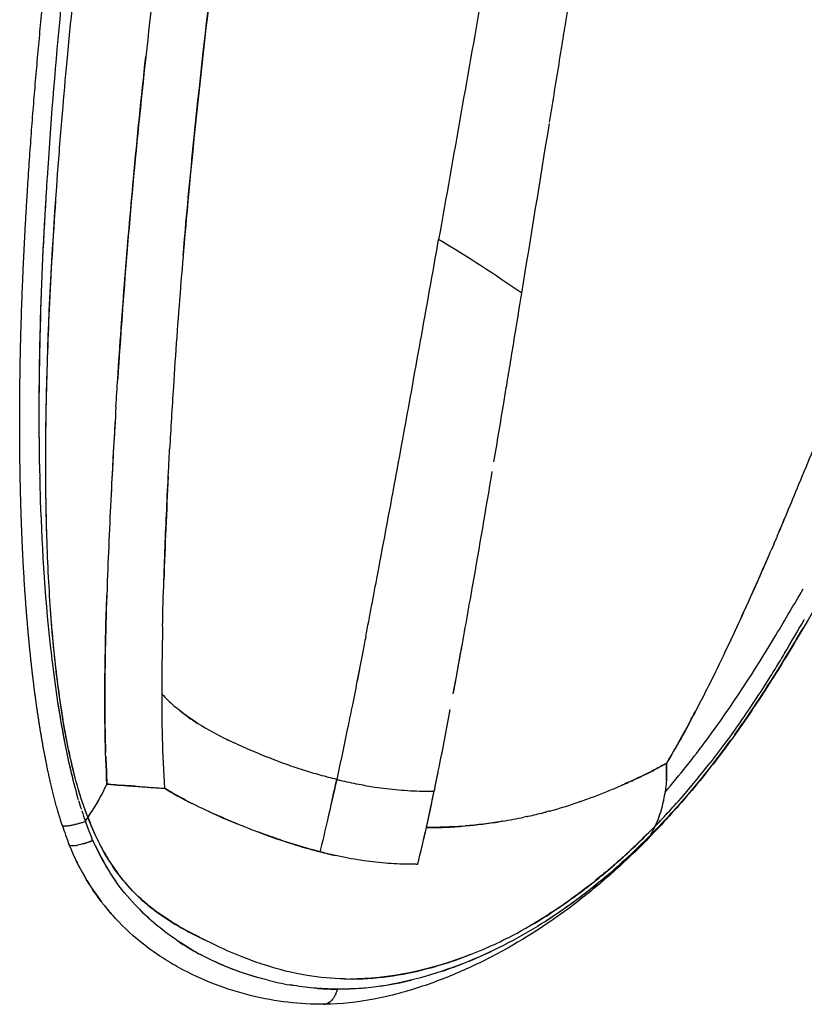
# Model space of a CAD drawing. Header units: millimetres. Extents: x 0 to 1905, y 0 to 2577.
# Tile 9 of 70: x 1184 to 1248, y 254 to 334. Entities that reach past the tile are written whole.
import ezdxf

# ---------------------------------------------------------------- set-up
doc = ezdxf.new("R2010")
doc.units = ezdxf.units.MM
doc.header["$MEASUREMENT"] = 0
doc.layers.add('Crea2D$visibili$linee', color=7, linetype='Continuous', true_color=0x000000)

msp = doc.modelspace()

# ---------------------------------------------------------------- linework, layer by layer
at = {"layer": 'Crea2D$visibili$linee'}
for p, q in [((1217.012, 268.226), (1217.655, 271.215)), ((1199.376, 269.484), (1199.372, 269.484))]:
    msp.add_line(p, q, dxfattribs=at)
for centre, radius, start, end in [((-8480.521, 1895.303), 9833.644, 350.7337124, 350.815511), ((-2979.556, 1061.412), 4263.198, 349.820637, 349.933499), ((-3512.48, 1085.283), 4800.001, 350.68201, 350.727505), ((-1346.108, 767.885), 2603.587, 349.585771, 349.825614), ((-2073.219, 849.085), 3341.488, 350.650078, 350.650809), ((-981.682, 668.357), 2235.09, 350.464734, 350.58921), ((1806.219, 264.624), 615.714, 176.566691, 177.11681), ((1388.03, 301.584), 202.638, 181.39711, 181.87643), ((1671.143, 272.667), 475.818, 177.08123, 178.1026), ((-493.509, 611.281), 1736.725, 349.300721, 349.580921), ((-741.337, 657.12), 1988.756, 349.573287, 349.574826), ((-205.546, 537.559), 1448.009, 350.077963, 350.449315), ((820.194, 472.482), 462.142, 337.05834, 337.35951), ((1048.812, 374.845), 213.547, 334.89809, 336.78829), ((-90.171, 535.064), 1326.249, 349.079278, 349.301179), ((1117.949, 359.783), 149.789, 328.92434, 330.13357), ((1089.645, 376.122), 182.47, 330.11018, 330.11833), ((376.166, 435.077), 857.338, 349.520789, 349.777034), ((1216.121, 306.655), 34.811, 243.81509, 244.37288), ((1493.567, 285.916), 302.954, 182.24085, 182.67359), ((1147.368, 292.997), 48.463, 333.35617, 334.04321), ((957.514, 327.959), 258.282, 347.14458, 347.52367), ((1218.487, 308.22), 37.114, 256.70783, 259.12575), ((1217.872, 305.057), 33.892, 259.13853, 261.4032), ((1194.826, 308.261), 57.115, 317.94207, 320.23355), ((1175.375, 278.899), 17.109, 330.69675, 333.49368), ((1189.812, 227.342), 44.404, 85.61842, 86.96051), ((1011.284, 313.797), 210.714, 347.50992, 348.34107), ((1215.258, 311.686), 43.736, 289.2239, 292.24496), ((1229.827, 283.011), 43.077, 196.95337, 197.96637), ((1216.999, 306.605), 38.365, 285.18259, 288.92065), ((1227.347, 272.333), 9.228, 345.47806, 350.71851), ((1225.317, 272.759), 11.301, 346.75614, 348.71759), ((1317.454, 311.644), 135.263, 198.11467, 198.49621), ((1222.387, 320.166), 55.663, 245.45123, 248.10355), ((1217.354, 305.358), 37.068, 282.42881, 284.43172), ((1153.913, 346.654), 113.219, 316.23536, 317.09805), ((1216.756, 308.033), 39.809, 279.36689, 281.90636), ((1187.331, 268.445), 0.0456, 173.92959, 202.42948), ((1213.177, 276.82), 27.215, 197.96165, 201.55619), ((1036.727, 308.928), 184.822, 346.32526, 347.27791), ((1075.916, 299.804), 144.586, 346.7536, 347.22279), ((1196.076, 306.835), 55.228, 312.05441, 315.8133), ((1186.303, 276.129), 9.604, 286.33344, 291.25903), ((1206.395, 274.35), 18.092, 203.35775, 215.56864), ((1234.162, 267.936), 1.103, 315.45163, 335.04119), ((1187.847, 270.174), 3.448, 278.8588, 281.71405), ((1224.419, 331.269), 66.979, 256.08954, 257.246), ((1205.833, 273.907), 19.31, 206.29322, 217.38826), ((1205.684, 273.824), 19.143, 218.64392, 222.1129), ((1207.8, 275.633), 20, 224.25496, 228.01007), ((1209.083, 277.415), 22.199, 236.16857, 241.35566), ((1207.981, 290.049), 34.574, 293.25844, 296.63396), ((1206.9, 290.618), 35.959, 288.49941, 295.36525), ((1210.255, 280.7), 25.684, 256.13523, 260.1334), ((1208.959, 283.521), 28.566, 278.60472, 283.87326), ((1210.018, 278.856), 23.823, 265.53394, 269.32586), ((1206.998, 255.72), 2.824, 345.92048, 345.96158)]:
    msp.add_arc(centre, radius, start, end, dxfattribs=at)
for points, knots in [([(1201.216, 381.224), (1200.513, 377.282), (1198.839, 367.41), (1196.72, 352.817), (1194.45, 334.762), (1192.821, 319.204), (1192.042, 308.282), (1191.819, 304.855)], [2.1562582, 2.1562582, 2.1562582, 2.1562582, 2.2500064, 2.3904871, 2.5000131, 2.6717482, 2.7500041, 2.7500041, 2.7500041, 2.7500041]), ([(1186.029, 292.216), (1185.966, 294.285), (1185.928, 297.401), (1185.965, 301.772), (1186.132, 309.494), (1186.603, 317.822), (1187.283, 326.307), (1187.84, 332.606), (1188.679, 340.854), (1189.678, 349.263), (1190.551, 356.009), (1190.989, 359.152), (1191.213, 360.705)], [0, 0, 0, 0, 6.210957, 9.345354, 13.114805, 29.381752, 34.362774, 38.650711, 48.351318, 59.235782, 64.052793, 68.757614, 68.757614, 68.757614, 68.757614]), ([(1228.394, 334.013), (1229.532, 341.047), (1230.671, 348.07), (1231.959, 355.667), (1232.058, 356.249), (1232.157, 356.831)], [0.3780448, 0.3780448, 0.3780448, 0.3780448, 0.5059544, 0.5059606, 0.516569, 0.516569, 0.516569, 0.516569]), ([(1189.038, 351.81), (1188.837, 350.221), (1188.643, 348.629), (1187.45, 338.526), (1186.607, 329.923), (1186.045, 321.204), (1186.041, 321.138), (1186.037, 321.072)], [3.203125, 3.203125, 3.203125, 3.203125, 3.25, 3.25, 3.5, 3.5, 3.5019044, 3.5019044, 3.5019044, 3.5019044]), ([(1197.159, 314.957), (1197.396, 317.747), (1198.182, 326.213), (1199.371, 336.706), (1200.351, 344.387), (1200.623, 346.458)], [10.2911904, 10.2911904, 10.2911904, 10.2911904, 10.359847, 10.4999847, 10.5518446, 10.5518446, 10.5518446, 10.5518446]), ([(1199.915, 340.931), (1199.73, 339.452), (1198.901, 332.646), (1197.866, 323.125), (1196.922, 312.341), (1196.412, 305.232), (1196.151, 300.816), (1196.058, 299.116)], [-0.5347629, -0.5347629, -0.5347629, -0.5347629, -0.5, -0.375, -0.3125, -0.25, -0.2109375, -0.2109375, -0.2109375, -0.2109375]), ([(1191.678, 302.617), (1191.724, 303.363), (1191.946, 306.848), (1192.391, 313.055), (1193.14, 321.831), (1193.752, 327.855), (1194.113, 331.164)], [0.2329791, 0.2329791, 0.2329791, 0.2329791, 0.25, 0.3125, 0.375, 0.4517071, 0.4517071, 0.4517071, 0.4517071]), ([(1274.645, 325.485), (1274.341, 325.235), (1273.69, 324.671), (1272.329, 323.367), (1270.556, 321.43), (1268.384, 318.741), (1266.946, 316.778), (1266.196, 315.718), (1265.845, 315.222), (1265.143, 314.209), (1263.705, 312.067), (1261.854, 309.176), (1259.529, 305.351), (1257.955, 302.645), (1257.127, 301.195), (1256.36, 299.852), (1255.593, 298.48), (1254.048, 295.693), (1253.269, 294.276), (1250.891, 289.972), (1249.257, 287.041), (1247.526, 284.103), (1246.656, 282.626), (1245.755, 281.149), (1243.86, 278.204), (1242.866, 276.739), (1241.814, 275.29), (1240.756, 273.832), (1239.631, 272.402), (1237.389, 269.759), (1236.278, 268.534), (1235.123, 267.342)], [0, 0, 0, 0, 1.181657, 2.582091, 5.652222, 9.054981, 12.949689, 12.949689, 12.949689, 14.772501, 16.648092, 20.688489, 25.068881, 30.078898, 30.078898, 30.078898, 37.977269, 37.977269, 45.89483, 45.89483, 61.78528, 61.78528, 61.78528, 69.759221, 69.759221, 77.76108, 77.76108, 77.76108, 85.800708, 85.800708, 93.018363, 93.018363, 93.018363, 93.018363]), ([(1185.94, 319.503), (1185.723, 315.839), (1185.391, 308.289), (1185.356, 300.692), (1185.449, 296.788)], [1.5151868, 1.5151868, 1.5151868, 1.5151868, 1.6205493, 1.7315808, 1.7315808, 1.7315808, 1.7315808]), ([(1189.374, 269.071), (1189.158, 269.678), (1188.74, 270.845), (1188.211, 272.794), (1187.736, 274.909), (1187.136, 278.247), (1186.558, 282.837), (1186.12, 288.853), (1185.921, 295.498), (1185.958, 302.798), (1186.233, 310.843), (1186.563, 316.448), (1186.766, 319.39)], [0, 0, 0, 0, 1.935057, 3.715054, 6.054225, 8.437491, 13.886801, 19.928487, 26.526614, 33.828418, 41.826227, 50.672844, 50.672844, 50.672844, 50.672844]), ([(1245.646, 292.02), (1245.762, 292.293), (1246.022, 292.907), (1246.616, 294.321), (1247.478, 296.395), (1249.165, 300.487), (1251.1, 305.23), (1252.677, 309.028), (1253.283, 310.469)], [0, 0, 0, 0, 0.89059, 2.000698, 4.599628, 7.628922, 15.278876, 19.967685, 19.967685, 19.967685, 19.967685]), ([(1191.677, 302.617), (1191.539, 300.378), (1191.268, 295.637), (1191, 289.331), (1190.818, 284.056), (1190.755, 279.746), (1190.761, 276.627), (1190.821, 274.728), (1190.834, 274.371)], [2.7670286, 2.7670286, 2.7670286, 2.7670286, 2.8181023, 2.874995, 2.9101059, 2.9375209, 2.9723874, 2.980478, 2.980478, 2.980478, 2.980478]), ([(1195.481, 284.663), (1195.508, 285.916), (1195.573, 288.204), (1195.737, 292.538), (1195.898, 296.103), (1196.031, 298.631), (1196.057, 299.116)], [10.04458, 10.04458, 10.04458, 10.04458, 10.0750027, 10.1001326, 10.1499987, 10.1618182, 10.1618182, 10.1618182, 10.1618182]), ([(1190.943, 271.785), (1190.869, 273.162), (1190.774, 275.924), (1190.759, 280.077), (1190.826, 283.837), (1190.897, 286.212), (1190.93, 287.205)], [0, 0, 0, 0, 0.03125, 0.0625, 0.09375, 0.1162417, 0.1162417, 0.1162417, 0.1162417]), ([(1219.205, 279.146), (1219.375, 280.061), (1219.868, 282.755), (1220.348, 285.445), (1220.66, 287.221)], [0.04739833, 0.04739833, 0.04739833, 0.04739833, 0.06382185, 0.09578167, 0.09578167, 0.09578167, 0.09578167]), ([(1236.499, 271.127), (1237.691, 272.523), (1238.823, 273.954), (1241.958, 278.2), (1243.807, 281.066), (1246.293, 285.202), (1247.031, 286.461), (1247.753, 287.716)], [0.0600747, 0.0600747, 0.0600747, 0.0600747, 0.125, 0.125, 0.25, 0.25, 0.3046875, 0.3046875, 0.3046875, 0.3046875]), ([(1188.525, 271.654), (1188.288, 272.493), (1187.901, 274.069), (1187.405, 276.617), (1187.028, 279.076), (1186.648, 282.202), (1186.445, 284.5), (1186.336, 286.038), (1186.326, 286.169)], [4.0259382, 4.0259382, 4.0259382, 4.0259382, 4.0508095, 4.072132, 4.0997584, 4.1214766, 4.1615667, 4.1653117, 4.1653117, 4.1653117, 4.1653117]), ([(1195.482, 284.662), (1195.475, 284.364), (1195.441, 282.697), (1195.403, 279.657), (1195.427, 275.54), (1195.539, 272.802), (1195.64, 271.438)], [-0.1005703, -0.1005703, -0.1005703, -0.1005703, -0.09375, -0.0625, -0.03125, 0, 0, 0, 0]), ([(1212.06, 283.805), (1211.98, 283.393), (1211.623, 281.544), (1211.261, 279.693), (1210.971, 278.254)], [2.93232238, 2.93232238, 2.93232238, 2.93232238, 2.93951581, 2.96460541, 2.96460541, 2.96460541, 2.96460541]), ([(1247.735, 284.524), (1247.177, 283.571), (1245.427, 280.643), (1243.522, 277.736), (1242.144, 275.806)], [1.7498246, 1.7498246, 1.7498246, 1.7498246, 1.7905285, 1.8747908, 1.8747908, 1.8747908, 1.8747908]), ([(1241.381, 282.546), (1240.962, 281.674), (1240.555, 280.843), (1239.454, 278.638), (1238.81, 277.396), (1237.647, 275.245), (1237.124, 274.319), (1236.603, 273.485)], [3.8405372, 3.8405372, 3.8405372, 3.8405372, 3.875, 3.875, 3.9375, 3.9375, 4, 4, 4, 4]), ([(1246.241, 282.466), (1246.215, 282.422), (1245.96, 282), (1245.467, 281.194), (1244.405, 279.5), (1243.094, 277.508), (1241.556, 275.333), (1240.62, 274.094), (1240.174, 273.521)], [4.7944118, 4.7944118, 4.7944118, 4.7944118, 4.7962613, 4.812061, 4.8281622, 4.8672737, 4.8960371, 4.9211829, 4.9211829, 4.9211829, 4.9211829]), ([(1186.468, 281.755), (1186.733, 279.564), (1187.061, 277.372), (1187.692, 274.143), (1187.924, 273.077), (1188.193, 272.02)], [3.87610387, 3.87610387, 3.87610387, 3.87610387, 3.93750009, 3.93750009, 3.96802069, 3.96802069, 3.96802069, 3.96802069]), ([(1195.414, 279.143), (1195.458, 279.097), (1195.817, 278.723), (1196.187, 278.367), (1196.524, 278.075)], [2, 2, 2, 2, 2.01116027, 2.09022843, 2.09022843, 2.09022843, 2.09022843]), ([(1186.915, 278.479), (1187.064, 277.501), (1187.375, 275.654), (1187.919, 273.057), (1188.342, 271.388), (1188.581, 270.586), (1188.598, 270.53)], [1.90520824, 1.90520824, 1.90520824, 1.90520824, 1.93320723, 1.95819799, 1.98038255, 1.98204098, 1.98204098, 1.98204098, 1.98204098]), ([(1210.971, 278.254), (1210.854, 277.67), (1210.442, 275.64), (1210.007, 273.608), (1209.697, 272.16)], [8.96460164, 8.96460164, 8.96460164, 8.96460164, 8.97478364, 9, 9, 9, 9]), ([(1236.798, 273.802), (1236.845, 273.878), (1237.061, 274.232), (1237.468, 274.93), (1238.163, 276.178), (1238.811, 277.402), (1239.264, 278.282), (1239.394, 278.535)], [1.00341138, 1.00341138, 1.00341138, 1.00341138, 1.00584549, 1.01481996, 1.02561709, 1.04518556, 1.05307855, 1.05307855, 1.05307855, 1.05307855]), ([(1198.356, 276.741), (1198.123, 276.887), (1197.496, 277.297), (1196.89, 277.757), (1196.525, 278.076)], [9.773786, 9.773786, 9.773786, 9.773786, 9.8238419, 9.909787, 9.909787, 9.909787, 9.909787]), ([(1196.916, 277.751), (1197.288, 277.456), (1198.437, 276.646), (1199.901, 275.835), (1200.978, 275.31), (1201.24, 275.186)], [2.1204325, 2.1204325, 2.1204325, 2.1204325, 2.2052208, 2.3736684, 2.4276695, 2.4276695, 2.4276695, 2.4276695]), ([(1217.65, 271.215), (1217.756, 271.72), (1217.891, 272.37), (1218.343, 274.587), (1218.672, 276.299), (1218.966, 277.863)], [0, 0, 0, 0, 0.00903642, 0.0116558, 0.03972781, 0.03972781, 0.03972781, 0.03972781]), ([(1209.697, 272.16), (1209.248, 272.275), (1208.347, 272.504), (1206.984, 272.913), (1205.167, 273.521), (1203.246, 274.279), (1201.793, 274.923), (1201.24, 275.185)], [9, 9, 9, 9, 9.0915893, 9.1836781, 9.2755825, 9.4585568, 9.5724201, 9.5724201, 9.5724201, 9.5724201]), ([(1241.823, 275.36), (1240.479, 273.504), (1238.963, 271.577), (1237.315, 269.758), (1237.225, 269.659)], [1.88129277, 1.88129277, 1.88129277, 1.88129277, 1.96257599, 1.96725399, 1.96725399, 1.96725399, 1.96725399]), ([(1231.814, 271.205), (1232.146, 271.34), (1232.863, 271.641), (1233.907, 272.106), (1234.917, 272.583), (1235.809, 273.034), (1236.346, 273.339), (1236.603, 273.485)], [5.7181157, 5.7181157, 5.7181157, 5.7181157, 5.7731806, 5.8382342, 5.8970971, 5.9507047, 6, 6, 6, 6]), ([(1236.603, 273.485), (1236.14, 273.231), (1235.138, 272.681), (1233.874, 272.092), (1233.098, 271.749), (1232.921, 271.672)], [4, 4, 4, 4, 4.0876807, 4.1898085, 4.2199, 4.2199, 4.2199, 4.2199]), ([(1236.603, 273.485), (1236.613, 273.017), (1236.628, 272.32), (1236.551, 271.5), (1236.502, 271.143), (1236.481, 271.007)], [6, 6, 6, 6, 6.2551272, 6.3802828, 6.4579847, 6.4579847, 6.4579847, 6.4579847]), ([(1236.598, 272.089), (1236.612, 272.318), (1236.629, 272.781), (1236.612, 273.249), (1236.603, 273.485)], [0.7449074, 0.7449074, 0.7449074, 0.7449074, 0.8714484, 1, 1, 1, 1]), ([(1191.863, 271.699), (1191.762, 271.705), (1191.456, 271.725), (1191.149, 271.767), (1190.943, 271.785)], [-0.1874782, -0.1874782, -0.1874782, -0.1874782, -0.125, 0, 0, 0, 0]), ([(1190.943, 271.785), (1191.354, 271.748), (1192.176, 271.676), (1193.354, 271.609), (1194.508, 271.515), (1195.263, 271.463), (1195.64, 271.438)], [0, 0, 0, 0, 0.2498816, 0.4999028, 0.7499172, 0.9999651, 0.9999651, 0.9999651, 0.9999651]), ([(1209.696, 272.161), (1209.447, 271.05), (1209.007, 269.08), (1208.526, 267.112), (1208.316, 266.253)], [3, 3, 3, 3, 3.564458, 4, 4, 4, 4]), ([(1189.374, 269.071), (1189.261, 269.376), (1189.004, 270.07), (1188.762, 270.839), (1188.626, 271.301), (1188.608, 271.363)], [4, 4, 4, 4, 4.00933801, 4.02121463, 4.02306431, 4.02306431, 4.02306431, 4.02306431]), ([(1202.347, 268.233), (1202.196, 268.292), (1201.339, 268.632), (1199.782, 269.286), (1197.686, 270.261), (1196.323, 271.045), (1195.64, 271.437)], [0.4655967, 0.4655967, 0.4655967, 0.4655967, 0.5010712, 0.6667743, 0.8331014, 0.999891, 0.999891, 0.999891, 0.999891]), ([(1195.641, 271.438), (1195.658, 271.427), (1196.086, 271.166), (1196.828, 270.742), (1197.561, 270.359), (1197.876, 270.2)], [1.0000007, 1.0000007, 1.0000007, 1.0000007, 1.0043587, 1.1057227, 1.1816598, 1.1816598, 1.1816598, 1.1816598]), ([(1212.806, 271.545), (1213.122, 271.498), (1214.104, 271.364), (1215.729, 271.223), (1217.017, 271.202), (1217.651, 271.215)], [-0.6178884, -0.6178884, -0.6178884, -0.6178884, -0.5, -0.25, 0, 0, 0, 0]), ([(1189.374, 269.071), (1189.575, 269.363), (1189.9, 269.836), (1190.189, 270.334), (1190.295, 270.526)], [8, 8, 8, 8, 8.3406626, 8.5496756, 8.5496756, 8.5496756, 8.5496756]), ([(1235.678, 268.341), (1235.791, 268.59), (1236.019, 269.089), (1236.192, 269.669), (1236.272, 269.984), (1236.281, 270.018)], [0, 0, 0, 0, 0.1641209, 0.3300548, 0.3507645, 0.3507645, 0.3507645, 0.3507645]), ([(1210.342, 255.874), (1209.318, 255.893), (1207.098, 256.104), (1204.36, 256.792), (1201.936, 257.664), (1200.221, 258.408), (1198.719, 259.149), (1197.391, 259.838), (1196.065, 260.601), (1194.78, 261.497), (1193.413, 262.633), (1191.947, 264.216), (1190.488, 266.473), (1189.718, 268.171), (1189.374, 269.071)], [0, 0, 0, 0, 3.074658, 6.66824, 8.445581, 10.802551, 12.272616, 13.468004, 15.291169, 16.858689, 18.163705, 20.617435, 23.308075, 26.198122, 26.198122, 26.198122, 26.198122]), ([(1217.012, 268.226), (1217.505, 268.233), (1218.578, 268.249), (1220.578, 268.385), (1222.054, 268.567), (1222.963, 268.711)], [5.0000109, 5.0000109, 5.0000109, 5.0000109, 5.0644146, 5.1401832, 5.2682575, 5.2682575, 5.2682575, 5.2682575]), ([(1223.236, 268.754), (1223.198, 268.748), (1222.202, 268.583), (1221.186, 268.449), (1220.182, 268.368)], [4.7189342, 4.7189342, 4.7189342, 4.7189342, 4.7242174, 4.8598372, 4.8598372, 4.8598372, 4.8598372]), ([(1202.347, 268.233), (1203.969, 267.595), (1205.931, 266.899), (1207.868, 266.375), (1208.193, 266.288)], [1.5344888, 1.5344888, 1.5344888, 1.5344888, 1.9139933, 1.9906056, 1.9906056, 1.9906056, 1.9906056]), ([(1208.316, 266.253), (1207.6, 266.453), (1206.173, 266.849), (1204.466, 267.434), (1203.486, 267.797), (1203.22, 267.897)], [0, 0, 0, 0, 0.1682803, 0.3352587, 0.3974384, 0.3974384, 0.3974384, 0.3974384]), ([(1223.48, 259.143), (1223.545, 259.176), (1224.601, 259.709), (1226.829, 260.976), (1229.904, 263.127), (1232.941, 265.633), (1234.762, 267.435), (1235.678, 268.341)], [6.6833854, 6.6833854, 6.6833854, 6.6833854, 6.6878043, 6.7555861, 6.8407126, 6.9199001, 7, 7, 7, 7]), ([(1189.786, 267.177), (1189.565, 267.092), (1189.326, 267.008), (1188.9, 266.88), (1188.712, 266.831), (1188.547, 266.797)], [3, 3, 3, 3, 3.25, 3.25, 3.4555817, 3.4555817, 3.4555817, 3.4555817]), ([(1193.475, 261.676), (1192.861, 262.308), (1191.421, 263.962), (1190.393, 265.984), (1189.786, 267.177)], [3.7491156, 3.7491156, 3.7491156, 3.7491156, 3.851986, 4, 4, 4, 4]), ([(1190.076, 267.43), (1190.299, 266.952), (1190.78, 266.038), (1191.595, 264.773), (1192.488, 263.626), (1193.464, 262.599), (1194.575, 261.638), (1195.813, 260.758), (1197.274, 259.887), (1198.322, 259.349), (1198.905, 259.06)], [0, 0, 0, 0, 1.581689, 3.095055, 4.511041, 5.93704, 7.341528, 8.911646, 10.489376, 12.442806, 12.442806, 12.442806, 12.442806]), ([(1234.948, 267.162), (1234.149, 266.355), (1233.329, 265.569), (1231.594, 264.005), (1230.678, 263.23), (1227.837, 260.995), (1225.819, 259.623), (1223.655, 258.402), (1223.115, 258.097), (1222.566, 257.802), (1221.447, 257.231), (1220.878, 256.957), (1219.131, 256.166), (1217.928, 255.69), (1216.681, 255.275), (1216.051, 255.065), (1215.409, 254.87), (1214.095, 254.517), (1213.422, 254.36), (1211.416, 253.979), (1210.058, 253.827), (1208.655, 253.812)], [0.244628, 0.244628, 0.244628, 0.244628, 5.158728, 5.158728, 10.328744, 10.328744, 20.660258, 20.660258, 20.660258, 23.235064, 23.235064, 25.81271, 25.81271, 31.003499, 31.003499, 31.003499, 33.630413, 33.630413, 36.287502, 36.287502, 41.399743, 41.399743, 41.399743, 41.399743]), ([(1235.232, 267.542), (1235.209, 267.518), (1235.186, 267.494), (1235.162, 267.471), (1234.424, 266.748), (1233.569, 265.911), (1232.684, 265.113), (1232.563, 265.005)], [1.4999297, 1.4999297, 1.4999297, 1.4999297, 2, 2, 2, 2.11087, 2.1283697, 2.1283697, 2.1283697, 2.1283697]), ([(1208.636, 253.814), (1206.708, 253.795), (1204.729, 254.017), (1202.726, 254.508), (1201.723, 254.754), (1200.714, 255.07), (1198.74, 255.829), (1197.764, 256.278), (1196.828, 256.793), (1196.592, 256.923), (1196.123, 257.191), (1195.174, 257.783), (1193.594, 258.904), (1192.361, 260.031), (1191.624, 260.829), (1191.428, 261.041), (1191.032, 261.491), (1190.29, 262.418), (1189.106, 264.13), (1188.304, 265.715), (1187.869, 266.813)], [0.000001, 0.000001, 0.000001, 0.000001, 7.034169, 7.034169, 7.034169, 10.570895, 10.570895, 14.119491, 14.119491, 14.119491, 14.927901, 15.737793, 17.476687, 20.733978, 20.733978, 20.733978, 21.599777, 22.530641, 24.295237, 27.837818, 27.837818, 27.837818, 27.837818]), ([(1188.378, 266.767), (1188.22, 266.743), (1188.095, 266.737), (1187.932, 266.758), (1187.887, 266.781), (1187.87, 266.813)], [3.5296156, 3.5296156, 3.5296156, 3.5296156, 3.75, 3.75, 3.9480132, 3.9480132, 3.9480132, 3.9480132]), ([(1216.191, 265.233), (1215.593, 265.23), (1214.344, 265.261), (1212.406, 265.435), (1210.381, 265.764), (1209.008, 266.077), (1208.317, 266.255)], [0.0156415, 0.0156415, 0.0156415, 0.0156415, 0.25, 0.5, 0.75, 0.9997888, 0.9997888, 0.9997888, 0.9997888]), ([(1233.067, 265.826), (1232.77, 265.558), (1232.181, 265.039), (1230.95, 264.003), (1228.788, 262.315), (1226.821, 261.007), (1225.495, 260.234)], [0, 0, 0, 0, 1.202672, 2.352775, 4.825662, 9.429993, 9.429993, 9.429993, 9.429993]), ([(1231.457, 264.051), (1230.96, 263.635), (1229.41, 262.395), (1227.783, 261.243), (1226.646, 260.521)], [2.1808689, 2.1808689, 2.1808689, 2.1808689, 2.2508678, 2.39511, 2.39511, 2.39511, 2.39511]), ([(1198.273, 258.025), (1197.435, 258.488), (1196.02, 259.408), (1194.532, 260.635), (1193.843, 261.304), (1193.695, 261.453)], [3.5071931, 3.5071931, 3.5071931, 3.5071931, 3.6239593, 3.7123213, 3.7369075, 3.7369075, 3.7369075, 3.7369075]), ([(1224.17, 259.069), (1224.142, 259.054), (1222.045, 257.927), (1219.796, 256.958), (1217.428, 256.236)], [2.4969644, 2.4969644, 2.4969644, 2.4969644, 2.5003022, 2.7483394, 2.7483394, 2.7483394, 2.7483394]), ([(1210.342, 255.875), (1210.406, 255.874), (1212.77, 255.833), (1216.681, 256.434), (1220.179, 257.658), (1221.634, 258.284)], [6.4176591, 6.4176591, 6.4176591, 6.4176591, 6.4211339, 6.5464001, 6.6421411, 6.6421411, 6.6421411, 6.6421411]), ([(1204.101, 255.764), (1202.938, 256.054), (1201.012, 256.685), (1199.151, 257.55), (1198.441, 257.933)], [3.2494955, 3.2494955, 3.2494955, 3.2494955, 3.4009429, 3.4994087, 3.4994087, 3.4994087, 3.4994087]), ([(1208.163, 255.105), (1208.125, 255.108), (1207.468, 255.156), (1206.697, 255.253), (1205.958, 255.377), (1205.854, 255.395)], [3.0711525, 3.0711525, 3.0711525, 3.0711525, 3.0761506, 3.1595253, 3.1731546, 3.1731546, 3.1731546, 3.1731546]), ([(1209.736, 255.033), (1209.714, 254.945), (1209.662, 254.772), (1209.528, 254.457), (1209.346, 254.178), (1209.119, 253.975), (1208.89, 253.843), (1208.704, 253.805), (1208.583, 253.813)], [0, 0, 0, 0, 0.271483, 0.542263, 1.025335, 1.260422, 1.451374, 1.814383, 1.814383, 1.814383, 1.814383]), ([(1212.006, 255.128), (1211.923, 255.12), (1211.177, 255.059), (1210.414, 255.045), (1209.736, 255.033)], [2.92898778, 2.92898778, 2.92898778, 2.92898778, 2.93687788, 3, 3, 3, 3])]:
    msp.add_open_spline(points, degree=3, knots=knots, dxfattribs=at)
for points, weights, knots in [([(1187.286, 268.434), (1187.215, 268.652), (1187.075, 269.096), (1186.807, 270.006), (1186.344, 271.764), (1186.022, 273.314), (1185.819, 274.394), (1185.402, 276.612), (1185.084, 278.851), (1184.829, 281.096), (1184.574, 283.329), (1184.38, 285.56), (1184.087, 290.018), (1183.988, 292.229), (1183.921, 294.445), (1183.855, 296.65), (1183.822, 298.852), (1183.816, 303.25), (1183.842, 305.442), (1183.999, 312.012), (1184.206, 316.373), (1184.485, 320.72), (1185.042, 329.418), (1185.888, 338.063), (1186.904, 346.615), (1187.913, 355.125), (1189.119, 363.61), (1190.521, 372.064)], [1, 1, 1, 1, 1, 1, 1, 1, 1, 1, 1, 1, 1, 1, 1, 1, 1, 1, 1, 1, 1, 1, 1, 1, 1, 0.999820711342, 0.999820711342, 1], [0, 0, 0, 0, 0.686614, 1.396938, 2.844145, 6.141671, 6.141671, 6.141671, 12.922909, 12.922909, 12.922909, 19.659581, 19.659581, 26.330605, 26.330605, 26.330605, 32.976597, 32.976597, 39.608973, 39.608973, 52.872396, 52.872396, 52.872396, 79.443901, 79.443901, 79.443901, 105.15126, 105.15126, 105.15126, 105.15126]), ([(1187.297, 268.415), (1187.345, 268.36), (1187.533, 268.354), (1188.179, 268.45), (1188.676, 268.574), (1189.178, 268.733), (1189.341, 268.271), (1189.518, 267.814), (1189.707, 267.363)], [1, 1, 1, 1, 1, 1, 0.999730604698, 0.999730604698, 1], [0.078657, 0.078657, 0.078657, 0.078657, 0.5, 0.5, 1, 1, 1, 2.468449, 2.468449, 2.468449, 2.468449]), ([(1235.232, 267.542), (1235.256, 267.565), (1235.279, 267.589), (1235.302, 267.613), (1235.236, 267.47), (1235.141, 267.346), (1235.021, 267.244)], [1, 1, 1, 1, 0.98454652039, 0.98454652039, 1], [0.4983971, 0.4983971, 0.4983971, 0.4983971, 1, 1, 1, 1.4672148, 1.4672148, 1.4672148, 1.4672148])]:
    msp.add_rational_spline(points, weights, degree=3, knots=knots, dxfattribs=at)
for points in [[(1221.634, 336.748), (1220.431, 329.926), (1219.229, 323.092), (1218.013, 316.243)], [(1228.092, 332.145), (1228.192, 332.768), (1228.293, 333.39), (1228.394, 334.013)], [(1227.275, 327.1), (1227.548, 328.782), (1227.82, 330.464), (1228.092, 332.145)], [(1227.067, 325.814), (1227.136, 326.236), (1227.204, 326.659), (1227.272, 327.081)], [(1186.037, 321.072), (1186.024, 320.867), (1186.011, 320.663), (1185.998, 320.458)], [(1185.998, 320.458), (1185.524, 312.845), (1185.27, 305.202), (1185.432, 297.49)], [(1224.801, 311.858), (1222.672, 313.333), (1220.414, 314.793), (1218.012, 316.242)], [(1185.56, 311.489), (1185.558, 311.49), (1185.556, 311.49), (1185.554, 311.491)], [(1223.883, 306.257), (1223.984, 306.871), (1224.084, 307.484), (1224.185, 308.097)], [(1223.565, 304.333), (1223.669, 304.96), (1223.772, 305.588), (1223.876, 306.215)], [(1223.327, 302.893), (1223.407, 303.373), (1223.486, 303.853), (1223.565, 304.333)], [(1185.448, 296.787), (1185.449, 296.739), (1185.45, 296.691), (1185.451, 296.643)], [(1185.501, 294.949), (1185.639, 290.758), (1185.907, 286.545), (1186.404, 282.291)], [(1245.645, 292.02), (1245.587, 291.883), (1245.529, 291.746), (1245.471, 291.61)], [(1245.396, 291.434), (1245.317, 291.25), (1245.239, 291.067), (1245.161, 290.885)], [(1245.396, 291.433), (1245.421, 291.492), (1245.446, 291.551), (1245.471, 291.61)], [(1241.381, 282.546), (1242.718, 285.333), (1243.969, 288.117), (1245.161, 290.885)], [(1220.66, 287.222), (1220.702, 287.462), (1220.745, 287.703), (1220.787, 287.943)], [(1220.787, 287.943), (1220.793, 287.981), (1220.8, 288.018), (1220.806, 288.055)], [(1186.404, 282.291), (1186.425, 282.113), (1186.446, 281.934), (1186.468, 281.755)], [(1211.548, 281.173), (1211.472, 280.784), (1211.396, 280.395), (1211.319, 280.006)], [(1190.763, 278.871), (1190.765, 278.85), (1190.767, 278.83), (1190.769, 278.81)], [(1235.678, 268.341), (1237.262, 269.97), (1238.75, 271.694), (1240.173, 273.522)], [(1209.697, 272.161), (1209.783, 272.14), (1209.869, 272.12), (1209.954, 272.1)], [(1217.655, 271.215), (1217.699, 271.436), (1217.744, 271.658), (1217.789, 271.879)], [(1236.454, 270.844), (1236.464, 270.898), (1236.473, 270.952), (1236.481, 271.007)], [(1190.277, 270.494), (1189.999, 270.008), (1189.689, 269.542), (1189.378, 269.077)], [(1229.564, 270.356), (1229.522, 270.342), (1229.481, 270.327), (1229.44, 270.313)], [(1229.564, 270.356), (1229.595, 270.367), (1229.627, 270.378), (1229.658, 270.389)], [(1226.593, 269.46), (1226.646, 269.473), (1226.699, 269.487), (1226.753, 269.501)], [(1227.047, 269.58), (1226.949, 269.554), (1226.851, 269.527), (1226.752, 269.502)], [(1237.168, 269.596), (1236.557, 268.927), (1235.929, 268.27), (1235.302, 267.613)], [(1236.268, 269.973), (1236.114, 269.405), (1235.896, 268.873), (1235.678, 268.341)], [(1189.178, 268.732), (1189.243, 268.845), (1189.308, 268.958), (1189.374, 269.071)], [(1189.374, 269.071), (1189.581, 268.563), (1189.789, 268.056), (1190.016, 267.559)], [(1225.206, 269.132), (1225.128, 269.114), (1225.049, 269.098), (1224.969, 269.081)], [(1225.206, 269.131), (1225.248, 269.14), (1225.29, 269.149), (1225.332, 269.159)], [(1219.972, 268.352), (1219.001, 268.281), (1218.006, 268.253), (1217.012, 268.226)], [(1235.678, 268.341), (1235.553, 268.099), (1235.428, 267.856), (1235.302, 267.613)], [(1189.786, 267.177), (1189.76, 267.239), (1189.733, 267.301), (1189.707, 267.363)], [(1235.162, 267.47), (1231.911, 264.186), (1228.306, 261.299), (1224.17, 259.069)], [(1235.091, 267.306), (1235.052, 267.267), (1235.013, 267.227), (1234.974, 267.188)], [(1234.982, 267.2), (1234.99, 267.209), (1234.998, 267.218), (1235.006, 267.227)], [(1187.863, 266.83), (1187.862, 266.833), (1187.862, 266.836), (1187.861, 266.84)], [(1188.431, 265.535), (1188.456, 265.484), (1188.481, 265.433), (1188.506, 265.382)], [(1188.505, 265.382), (1188.51, 265.372), (1188.515, 265.363), (1188.519, 265.353)], [(1216.191, 265.233), (1216.23, 265.234), (1216.27, 265.234), (1216.31, 265.234)], [(1190.442, 262.242), (1190.474, 262.201), (1190.506, 262.159), (1190.538, 262.117)], [(1203.88, 255.82), (1202.053, 256.288), (1200.22, 256.977), (1198.574, 257.861)], [(1220.604, 257.862), (1217.305, 256.574), (1213.941, 255.874), (1210.749, 255.871)], [(1217.428, 256.236), (1215.063, 255.517), (1212.491, 255.001), (1209.736, 255.033)], [(1209.736, 255.033), (1209.247, 255.05), (1208.758, 255.065), (1208.263, 255.098)]]:
    msp.add_open_spline(points, degree=3, dxfattribs=at)
for points, weights in [([(1209.138, 253.999), (1209.153, 254.011), (1209.167, 254.023)], [0.853042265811, 0.85334706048, 0.853813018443]), ([(1208.636, 253.814), (1208.882, 253.816), (1209.108, 253.977)], [0.883371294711, 0.850454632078, 0.85259671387])]:
    msp.add_rational_spline(points, weights, degree=2, dxfattribs=at)

doc.saveas('drawing.dxf')
